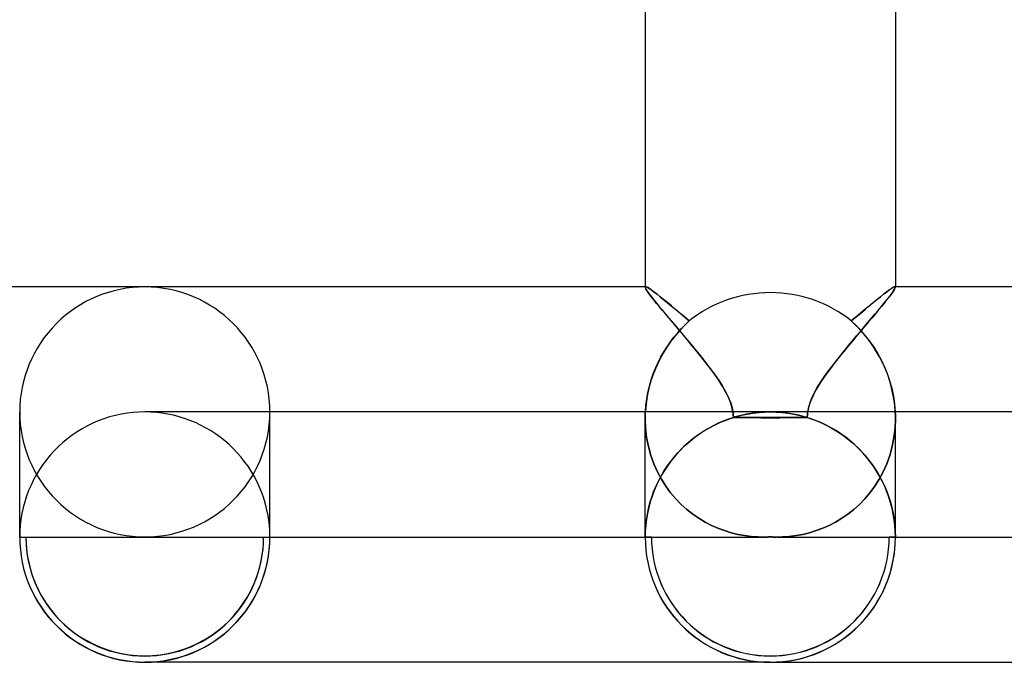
# Model space of a CAD drawing. Header units: millimetres. Extents: x -232 to 232, y -2 to 170.
# Tile 11 of 33: x -12 to 4, y -2 to 8. Entities that reach past the tile are written whole.
import ezdxf

# ---------------------------------------------------------------- set-up
doc = ezdxf.new("R2010")
doc.units = ezdxf.units.MM
doc.layers.add('HIDDEN', color=7, linetype='Continuous')
doc.layers.add('THICK', color=7, linetype='Continuous')

msp = doc.modelspace()

# ---------------------------------------------------------------- linework, layer by layer
at = {"layer": 'HIDDEN'}
for p, q in [((-2, 4), (-2, 3.993)), ((-2, 3.995), (-1.999, 3.997)), ((-1.999, 3.997), (-2, 3.995)), ((-2, 3.993), (-2, 3.995)), ((-2, 3.995), (-2, 3.993)), ((-1.997, 3.98), (-2, 3.993)), ((-2, 3.993), (-1.997, 3.98)), ((-1.999, 3.997), (-1.998, 3.998)), ((-1.998, 3.998), (-1.999, 3.997)), ((-1.998, 3.998), (-1.997, 3.999)), ((-1.997, 3.999), (-1.998, 3.998)), ((-1.997, 3.999), (-1.995, 4)), ((-1.995, 4), (-1.997, 3.999)), ((-1.988, 3.961), (-1.997, 3.98)), ((-1.997, 3.98), (-1.988, 3.962)), ((-1.995, 4), (-1.993, 4)), ((-1.993, 4), (-1.995, 4)), ((-1.993, 4), (-1.979, 3.996)), ((-1.988, 3.962), (-1.973, 3.938)), ((-1.972, 3.937), (-1.988, 3.961)), ((-1.979, 3.996), (-1.958, 3.986)), ((-1.973, 3.938), (-1.952, 3.908)), ((-1.951, 3.906), (-1.972, 3.937)), ((-1.958, 3.986), (-1.93, 3.968)), ((-1.93, 3.968), (-1.896, 3.945)), ((-1.896, 3.945), (-1.856, 3.915)), ((1.857, 3.915), (1.897, 3.945)), ((1.897, 3.945), (1.931, 3.969)), ((1.931, 3.969), (1.958, 3.986)), ((1.951, 3.906), (1.972, 3.937)), ((1.973, 3.938), (1.952, 3.908)), ((1.958, 3.986), (1.979, 3.996)), ((1.972, 3.937), (1.988, 3.961)), ((1.988, 3.962), (1.973, 3.938)), ((1.979, 3.996), (1.993, 4)), ((1.997, 3.98), (1.988, 3.962)), ((1.988, 3.961), (1.997, 3.98)), ((1.993, 4), (1.995, 4)), ((1.995, 4), (1.993, 4)), ((1.995, 4), (1.997, 3.999)), ((1.997, 3.999), (1.995, 4)), ((1.997, 3.999), (1.998, 3.998)), ((1.998, 3.998), (1.997, 3.999)), ((2, 3.993), (1.997, 3.98)), ((1.997, 3.98), (2, 3.993)), ((1.998, 3.998), (1.999, 3.997)), ((1.999, 3.997), (1.998, 3.998)), ((1.999, 3.997), (2, 3.995)), ((2, 3.995), (1.999, 3.997)), ((2, 4), (2, 3.993)), ((2, 3.995), (2, 3.993)), ((2, 3.993), (2, 3.995)), ((-1.952, 3.908), (-1.926, 3.872)), ((-1.925, 3.87), (-1.951, 3.906)), ((-1.926, 3.872), (-1.896, 3.832)), ((-1.893, 3.829), (-1.925, 3.87)), ((-1.896, 3.832), (-1.86, 3.788)), ((-1.857, 3.784), (-1.893, 3.829)), ((-1.86, 3.788), (-1.821, 3.738)), ((-1.817, 3.734), (-1.857, 3.784)), ((-1.856, 3.915), (-1.81, 3.879)), ((-1.81, 3.879), (-1.759, 3.839)), ((-1.759, 3.839), (-1.704, 3.793)), ((-1.704, 3.793), (-1.644, 3.744)), ((1.646, 3.746), (1.705, 3.795)), ((1.705, 3.795), (1.761, 3.84)), ((1.761, 3.84), (1.811, 3.88)), ((1.811, 3.88), (1.857, 3.915)), ((1.817, 3.734), (1.857, 3.784)), ((1.86, 3.788), (1.821, 3.738)), ((1.857, 3.784), (1.893, 3.829)), ((1.896, 3.832), (1.86, 3.788)), ((1.893, 3.829), (1.925, 3.87)), ((1.926, 3.872), (1.896, 3.832)), ((1.925, 3.87), (1.951, 3.906)), ((1.952, 3.908), (1.926, 3.872)), ((-1.821, 3.738), (-1.777, 3.685)), ((-1.772, 3.679), (-1.817, 3.734)), ((-1.777, 3.685), (-1.73, 3.629)), ((-1.724, 3.622), (-1.772, 3.679)), ((-1.73, 3.629), (-1.679, 3.569)), ((-1.672, 3.56), (-1.724, 3.622)), ((-1.644, 3.744), (-1.58, 3.691)), ((-1.58, 3.691), (-1.512, 3.635)), ((-1.512, 3.635), (-1.442, 3.576)), ((1.445, 3.578), (1.515, 3.637)), ((1.515, 3.637), (1.582, 3.693)), ((1.582, 3.693), (1.646, 3.746)), ((1.672, 3.56), (1.724, 3.622)), ((1.73, 3.629), (1.679, 3.569)), ((1.724, 3.622), (1.772, 3.679)), ((1.777, 3.685), (1.73, 3.629)), ((1.772, 3.679), (1.817, 3.734)), ((1.821, 3.738), (1.777, 3.685)), ((-1.679, 3.569), (-1.626, 3.505)), ((-1.618, 3.496), (-1.672, 3.56)), ((-1.626, 3.505), (-1.57, 3.439)), ((-1.561, 3.429), (-1.618, 3.496)), ((-1.442, 3.576), (-1.369, 3.515)), ((-1.369, 3.515), (-1.295, 3.453)), ((1.295, 3.453), (1.371, 3.517)), ((1.371, 3.517), (1.445, 3.578)), ((1.561, 3.429), (1.618, 3.496)), ((1.626, 3.505), (1.57, 3.439)), ((1.618, 3.496), (1.672, 3.56)), ((1.679, 3.569), (1.626, 3.505)), ((-1.57, 3.439), (-1.512, 3.371)), ((-1.502, 3.359), (-1.561, 3.429)), ((-1.512, 3.371), (-1.452, 3.3)), ((-1.441, 3.287), (-1.502, 3.359)), ((-1.372, 3.38), (-1.447, 3.302)), ((-1.295, 3.453), (-1.372, 3.38)), ((1.359, 3.393), (1.295, 3.453)), ((1.421, 3.33), (1.359, 3.393)), ((1.481, 3.263), (1.421, 3.33)), ((1.441, 3.287), (1.502, 3.359)), ((1.512, 3.371), (1.452, 3.3)), ((1.502, 3.359), (1.561, 3.429)), ((1.57, 3.439), (1.512, 3.371)), ((-1.519, 3.218), (-1.588, 3.13)), ((-1.447, 3.302), (-1.519, 3.218)), ((-1.452, 3.3), (-1.391, 3.227)), ((-1.379, 3.213), (-1.441, 3.287)), ((-1.391, 3.227), (-1.328, 3.152)), ((-1.315, 3.137), (-1.379, 3.213)), ((-1.328, 3.152), (-1.264, 3.076)), ((1.328, 3.152), (1.264, 3.076)), ((1.315, 3.137), (1.379, 3.213)), ((1.391, 3.227), (1.328, 3.152)), ((1.379, 3.213), (1.441, 3.287)), ((1.452, 3.3), (1.391, 3.227)), ((1.54, 3.193), (1.481, 3.263)), ((1.596, 3.119), (1.54, 3.193)), ((-1.653, 3.037), (-1.714, 2.938)), ((-1.588, 3.13), (-1.653, 3.037)), ((-1.252, 3.061), (-1.315, 3.137)), ((-1.264, 3.076), (-1.201, 2.999)), ((-1.189, 2.985), (-1.252, 3.061)), ((-1.201, 2.999), (-1.138, 2.922)), ((1.201, 2.999), (1.138, 2.922)), ((1.189, 2.985), (1.252, 3.061)), ((1.264, 3.076), (1.201, 2.999)), ((1.252, 3.061), (1.315, 3.137)), ((1.649, 3.042), (1.596, 3.119)), ((1.7, 2.962), (1.649, 3.042)), ((-1.771, 2.834), (-1.822, 2.726)), ((-1.714, 2.938), (-1.771, 2.834)), ((-1.127, 2.909), (-1.189, 2.985)), ((-1.138, 2.922), (-1.077, 2.846)), ((-1.067, 2.833), (-1.127, 2.909)), ((-1.077, 2.846), (-1.018, 2.77)), ((-1.009, 2.759), (-1.067, 2.833)), ((1.009, 2.759), (1.067, 2.833)), ((1.077, 2.846), (1.018, 2.77)), ((1.067, 2.833), (1.127, 2.909)), ((1.138, 2.922), (1.077, 2.846)), ((1.127, 2.909), (1.189, 2.985)), ((1.748, 2.878), (1.7, 2.962)), ((1.793, 2.79), (1.748, 2.878)), ((-1.822, 2.726), (-1.868, 2.614)), ((-1.018, 2.77), (-0.961, 2.696)), ((-0.953, 2.685), (-1.009, 2.759)), ((-0.961, 2.696), (-0.907, 2.623)), ((-0.9, 2.613), (-0.953, 2.685)), ((0.9, 2.613), (0.953, 2.685)), ((0.961, 2.696), (0.907, 2.623)), ((0.953, 2.685), (1.009, 2.759)), ((1.018, 2.77), (0.961, 2.696)), ((1.834, 2.7), (1.793, 2.79)), ((1.871, 2.607), (1.834, 2.7)), ((-1.868, 2.614), (-1.908, 2.497)), ((-0.907, 2.623), (-0.856, 2.551)), ((-0.85, 2.542), (-0.9, 2.613)), ((-0.856, 2.551), (-0.809, 2.481)), ((-0.803, 2.472), (-0.85, 2.542)), ((0.803, 2.472), (0.85, 2.542)), ((0.856, 2.551), (0.809, 2.481)), ((0.85, 2.542), (0.9, 2.613)), ((0.907, 2.623), (0.856, 2.551)), ((1.904, 2.511), (1.871, 2.607)), ((-1.941, 2.377), (-1.968, 2.253)), ((-1.908, 2.497), (-1.941, 2.377)), ((-0.809, 2.481), (-0.765, 2.412)), ((-0.757, 2.399), (-0.803, 2.472)), ((-0.765, 2.412), (-0.725, 2.343)), ((-0.714, 2.323), (-0.757, 2.399)), ((0.714, 2.323), (0.757, 2.399)), ((0.765, 2.412), (0.725, 2.343)), ((0.757, 2.399), (0.803, 2.472)), ((0.809, 2.481), (0.765, 2.412)), ((1.932, 2.413), (1.904, 2.511)), ((1.956, 2.312), (1.932, 2.413)), ((-1.968, 2.253), (-1.986, 2.127)), ((-0.725, 2.343), (-0.689, 2.275)), ((-0.674, 2.245), (-0.714, 2.323)), ((-0.689, 2.275), (-0.657, 2.206)), ((-0.641, 2.165), (-0.674, 2.245)), ((-0.657, 2.206), (-0.631, 2.138)), ((0.657, 2.206), (0.631, 2.138)), ((0.641, 2.165), (0.674, 2.245)), ((0.689, 2.275), (0.657, 2.206)), ((0.674, 2.245), (0.714, 2.323)), ((0.725, 2.343), (0.689, 2.275)), ((1.975, 2.209), (1.956, 2.312)), ((1.989, 2.105), (1.975, 2.209)), ((-1.986, 2.127), (-1.997, 2)), ((-0.615, 2.083), (-0.641, 2.165)), ((-0.631, 2.138), (-0.611, 2.069)), ((-0.598, 2), (-0.615, 2.083)), ((-0.611, 2.069), (-0.598, 2)), ((0.598, 2), (0.615, 2.083)), ((0.611, 2.069), (0.598, 2)), ((0.631, 2.138), (0.611, 2.069)), ((0.615, 2.083), (0.641, 2.165)), ((1.997, 2), (1.989, 2.105)), ((-9.907, 1.998), (-10, 2)), ((-9.815, 1.991), (-9.907, 1.998)), ((-9.723, 1.981), (-9.815, 1.991)), ((-9.632, 1.966), (-9.723, 1.981)), ((-9.542, 1.947), (-9.632, 1.966)), ((-9.453, 1.924), (-9.542, 1.947)), ((-9.365, 1.896), (-9.453, 1.924)), ((-9.278, 1.865), (-9.365, 1.896)), ((-8, 0), (-8, 2)), ((-1.999, 1.946), (-2, 1.928)), ((-2, 1.928), (-1.999, 1.946)), ((-2, 1.928), (-2, 1.91)), ((-2, 1.91), (-2, 1.928)), ((-2, 1.91), (-2, 1.892)), ((-2, 1.892), (-2, 1.91)), ((-2, 0), (-2, 1.894)), ((-2, 1.892), (-1.994, 1.741)), ((-1.994, 1.741), (-2, 1.892)), ((-1.998, 1.982), (-1.999, 1.964)), ((-1.999, 1.964), (-1.998, 1.982)), ((-1.999, 1.964), (-1.999, 1.946)), ((-1.999, 1.946), (-1.999, 1.964)), ((-1.997, 2), (-1.998, 1.982)), ((-1.998, 1.982), (-1.997, 2)), ((-0.654, 1.89), (-0.743, 1.857)), ((-0.722, 1.865), (-0.635, 1.896)), ((-0.563, 1.919), (-0.654, 1.89)), ((-0.635, 1.896), (-0.547, 1.924)), ((-0.598, 2), (-0.596, 1.985)), ((-0.596, 1.985), (-0.598, 2)), ((-0.596, 1.985), (-0.594, 1.971)), ((-0.594, 1.971), (-0.596, 1.985)), ((-0.594, 1.971), (-0.593, 1.956)), ((-0.593, 1.956), (-0.594, 1.971)), ((-0.593, 1.956), (-0.592, 1.941)), ((-0.592, 1.941), (-0.593, 1.956)), ((-0.592, 1.941), (-0.591, 1.927)), ((-0.591, 1.926), (-0.592, 1.941)), ((-0.591, 1.927), (-0.591, 1.912)), ((-0.591, 1.912), (-0.591, 1.926)), ((-0.591, 1.912), (-0.492, 1.912)), ((-0.492, 1.912), (-0.591, 1.912)), ((-0.471, 1.944), (-0.563, 1.919)), ((-0.547, 1.924), (-0.458, 1.947)), ((-0.492, 1.912), (-0.394, 1.912)), ((-0.394, 1.912), (-0.492, 1.912)), ((-0.378, 1.964), (-0.471, 1.944)), ((-0.458, 1.947), (-0.368, 1.966)), ((-0.394, 1.912), (-0.295, 1.912)), ((-0.295, 1.912), (-0.394, 1.912)), ((-0.284, 1.98), (-0.378, 1.964)), ((-0.368, 1.966), (-0.277, 1.981)), ((-0.295, 1.912), (-0.197, 1.912)), ((-0.197, 1.912), (-0.295, 1.912)), ((-0.19, 1.991), (-0.284, 1.98)), ((-0.277, 1.981), (-0.185, 1.991)), ((-0.197, 1.912), (-0.098, 1.912)), ((-0.098, 1.912), (-0.197, 1.912)), ((-0.095, 1.998), (-0.19, 1.991)), ((-0.185, 1.991), (-0.092, 1.998)), ((-0.098, 1.912), (0, 1.912)), ((0, 1.912), (-0.098, 1.912)), ((0, 2), (-0.095, 1.998)), ((-0.092, 1.998), (0, 2)), ((0.092, 1.998), (0, 2)), ((10, 2), (0, 2)), ((0, 1.912), (0.098, 1.912)), ((0.098, 1.912), (0, 1.912)), ((0.185, 1.991), (0.092, 1.998)), ((0.098, 1.912), (0.197, 1.912)), ((0.197, 1.912), (0.098, 1.912)), ((0.277, 1.981), (0.185, 1.991)), ((0.197, 1.912), (0.295, 1.912)), ((0.295, 1.912), (0.197, 1.912)), ((0.368, 1.966), (0.277, 1.981)), ((0.295, 1.912), (0.394, 1.912)), ((0.394, 1.912), (0.295, 1.912)), ((0.458, 1.947), (0.368, 1.966)), ((0.394, 1.912), (0.492, 1.912)), ((0.492, 1.912), (0.394, 1.912)), ((0.547, 1.924), (0.458, 1.947)), ((0.492, 1.912), (0.591, 1.912)), ((0.591, 1.912), (0.492, 1.912)), ((0.635, 1.896), (0.547, 1.924)), ((0.591, 1.926), (0.592, 1.941)), ((0.592, 1.941), (0.591, 1.927)), ((0.591, 1.912), (0.591, 1.926)), ((0.591, 1.927), (0.591, 1.912)), ((0.592, 1.941), (0.593, 1.956)), ((0.593, 1.956), (0.592, 1.941)), ((0.593, 1.956), (0.594, 1.971)), ((0.594, 1.971), (0.593, 1.956)), ((0.594, 1.971), (0.596, 1.985)), ((0.596, 1.985), (0.594, 1.971)), ((0.596, 1.985), (0.598, 2)), ((0.598, 2), (0.596, 1.985)), ((0.722, 1.865), (0.635, 1.896)), ((2, 1.892), (1.994, 1.741)), ((1.994, 1.741), (2, 1.892)), ((1.998, 1.982), (1.997, 2)), ((1.999, 1.964), (1.998, 1.982)), ((1.999, 1.946), (1.999, 1.964)), ((2, 1.928), (1.999, 1.946)), ((2, 1.91), (2, 1.928)), ((2, 1.892), (2, 1.91)), ((-9.192, 1.83), (-9.278, 1.865)), ((-9.108, 1.79), (-9.192, 1.83)), ((-9.027, 1.747), (-9.108, 1.79)), ((-8.947, 1.701), (-9.027, 1.747)), ((-1.994, 1.741), (-1.977, 1.591)), ((-1.977, 1.591), (-1.994, 1.741)), ((-1, 1.732), (-1.081, 1.683)), ((-1.053, 1.701), (-0.973, 1.747)), ((-0.916, 1.778), (-1, 1.732)), ((-0.973, 1.747), (-0.891, 1.79)), ((-0.831, 1.819), (-0.916, 1.778)), ((-0.891, 1.79), (-0.808, 1.83)), ((-0.743, 1.857), (-0.831, 1.819)), ((-0.808, 1.83), (-0.722, 1.865)), ((0.808, 1.83), (0.722, 1.865)), ((0.891, 1.79), (0.808, 1.83)), ((0.973, 1.747), (0.891, 1.79)), ((1.053, 1.701), (0.973, 1.747)), ((1.994, 1.741), (1.977, 1.591)), ((1.977, 1.591), (1.994, 1.741)), ((-8.87, 1.65), (-8.947, 1.701)), ((-8.795, 1.596), (-8.87, 1.65)), ((-8.722, 1.539), (-8.795, 1.596)), ((-1.977, 1.591), (-1.948, 1.445)), ((-1.948, 1.445), (-1.977, 1.591)), ((-1.277, 1.539), (-1.205, 1.596)), ((-1.16, 1.629), (-1.236, 1.572)), ((-1.205, 1.596), (-1.13, 1.65)), ((-1.081, 1.683), (-1.16, 1.629)), ((-1.13, 1.65), (-1.053, 1.701)), ((1.13, 1.65), (1.053, 1.701)), ((1.205, 1.596), (1.13, 1.65)), ((1.277, 1.539), (1.205, 1.596)), ((1.977, 1.591), (1.948, 1.445)), ((1.948, 1.445), (1.977, 1.591)), ((-8.653, 1.478), (-8.722, 1.539)), ((-8.586, 1.415), (-8.653, 1.478)), ((-1.948, 1.445), (-1.91, 1.305)), ((-1.91, 1.305), (-1.948, 1.445)), ((-1.38, 1.447), (-1.447, 1.38)), ((-1.414, 1.415), (-1.347, 1.478)), ((-1.309, 1.512), (-1.38, 1.447)), ((-1.347, 1.478), (-1.277, 1.539)), ((-1.236, 1.572), (-1.309, 1.512)), ((1.347, 1.478), (1.277, 1.539)), ((1.414, 1.415), (1.347, 1.478)), ((1.948, 1.445), (1.91, 1.305)), ((1.91, 1.305), (1.948, 1.445)), ((-8.522, 1.348), (-8.586, 1.415)), ((-8.461, 1.278), (-8.522, 1.348)), ((-8.404, 1.205), (-8.461, 1.278)), ((-1.91, 1.305), (-1.861, 1.171)), ((-1.861, 1.171), (-1.91, 1.305)), ((-1.596, 1.205), (-1.539, 1.278)), ((-1.511, 1.31), (-1.572, 1.236)), ((-1.539, 1.278), (-1.478, 1.348)), ((-1.447, 1.38), (-1.511, 1.31)), ((-1.478, 1.348), (-1.414, 1.415)), ((1.478, 1.348), (1.414, 1.415)), ((1.539, 1.278), (1.478, 1.348)), ((1.596, 1.205), (1.539, 1.278)), ((1.91, 1.305), (1.861, 1.171)), ((1.861, 1.171), (1.91, 1.305)), ((-8.35, 1.131), (-8.404, 1.205)), ((-8.3, 1.053), (-8.35, 1.131)), ((-1.861, 1.171), (-1.805, 1.044)), ((-1.805, 1.044), (-1.861, 1.171)), ((-1.7, 1.053), (-1.65, 1.131)), ((-1.629, 1.16), (-1.682, 1.082)), ((-1.65, 1.131), (-1.596, 1.205)), ((-1.572, 1.236), (-1.629, 1.16)), ((1.65, 1.131), (1.596, 1.205)), ((1.7, 1.053), (1.65, 1.131)), ((1.861, 1.171), (1.805, 1.044)), ((1.805, 1.044), (1.861, 1.171)), ((-8.253, 0.974), (-8.3, 1.053)), ((-8.21, 0.892), (-8.253, 0.974)), ((-1.805, 1.044), (-1.741, 0.924)), ((-1.741, 0.924), (-1.805, 1.044)), ((-1.79, 0.892), (-1.747, 0.974)), ((-1.732, 1), (-1.777, 0.917)), ((-1.747, 0.974), (-1.7, 1.053)), ((-1.682, 1.082), (-1.732, 1)), ((1.747, 0.974), (1.7, 1.053)), ((1.805, 1.044), (1.741, 0.924)), ((1.741, 0.924), (1.805, 1.044)), ((1.79, 0.892), (1.747, 0.974)), ((-8.171, 0.808), (-8.21, 0.892)), ((-8.135, 0.723), (-8.171, 0.808)), ((-1.865, 0.723), (-1.829, 0.808)), ((-1.819, 0.831), (-1.857, 0.743)), ((-1.829, 0.808), (-1.79, 0.892)), ((-1.777, 0.917), (-1.819, 0.831)), ((-1.741, 0.924), (-1.67, 0.812)), ((-1.67, 0.812), (-1.741, 0.924)), ((-1.67, 0.812), (-1.593, 0.708)), ((-1.593, 0.708), (-1.67, 0.812)), ((1.67, 0.812), (1.593, 0.708)), ((1.593, 0.708), (1.67, 0.812)), ((1.741, 0.924), (1.67, 0.812)), ((1.67, 0.812), (1.741, 0.924)), ((1.829, 0.808), (1.79, 0.892)), ((1.865, 0.723), (1.829, 0.808)), ((-8.104, 0.636), (-8.135, 0.723)), ((-8.076, 0.547), (-8.104, 0.636)), ((-1.924, 0.548), (-1.896, 0.636)), ((-1.89, 0.654), (-1.919, 0.564)), ((-1.896, 0.636), (-1.865, 0.723)), ((-1.857, 0.743), (-1.89, 0.654)), ((-1.593, 0.708), (-1.511, 0.611)), ((-1.511, 0.611), (-1.593, 0.708)), ((1.593, 0.708), (1.511, 0.611)), ((1.511, 0.611), (1.593, 0.708)), ((1.896, 0.636), (1.865, 0.723)), ((1.924, 0.548), (1.896, 0.636)), ((-8.053, 0.458), (-8.076, 0.547)), ((-1.947, 0.458), (-1.924, 0.548)), ((-1.919, 0.564), (-1.944, 0.472)), ((-1.511, 0.611), (-1.424, 0.522)), ((-1.424, 0.522), (-1.511, 0.611)), ((-1.424, 0.522), (-1.333, 0.44)), ((-1.333, 0.44), (-1.424, 0.522)), ((1.424, 0.522), (1.333, 0.44)), ((1.333, 0.44), (1.424, 0.522)), ((1.511, 0.611), (1.424, 0.522)), ((1.424, 0.522), (1.511, 0.611)), ((1.947, 0.458), (1.924, 0.548)), ((-8.034, 0.368), (-8.053, 0.458)), ((-8.019, 0.277), (-8.034, 0.368)), ((-1.981, 0.277), (-1.966, 0.368)), ((-1.964, 0.379), (-1.98, 0.285)), ((-1.966, 0.368), (-1.947, 0.458)), ((-1.944, 0.472), (-1.964, 0.379)), ((-1.333, 0.44), (-1.239, 0.367)), ((-1.239, 0.367), (-1.333, 0.44)), ((-1.239, 0.367), (-1.142, 0.3)), ((-1.142, 0.3), (-1.239, 0.367)), ((1.239, 0.367), (1.142, 0.3)), ((1.142, 0.3), (1.239, 0.367)), ((1.333, 0.44), (1.239, 0.367)), ((1.239, 0.367), (1.333, 0.44)), ((1.966, 0.368), (1.947, 0.458)), ((1.981, 0.277), (1.966, 0.368)), ((-8.009, 0.185), (-8.019, 0.277)), ((-8.002, 0.093), (-8.009, 0.185)), ((-1.991, 0.191), (-1.998, 0.095)), ((-1.998, 0.093), (-1.991, 0.185)), ((-1.98, 0.285), (-1.991, 0.191)), ((-1.991, 0.185), (-1.981, 0.277)), ((-1.142, 0.3), (-1.043, 0.241)), ((-1.043, 0.241), (-1.142, 0.3)), ((-1.043, 0.241), (-0.942, 0.188)), ((-0.942, 0.188), (-1.043, 0.241)), ((-0.942, 0.188), (-0.838, 0.142)), ((-0.838, 0.142), (-0.942, 0.188)), ((0.942, 0.188), (0.838, 0.142)), ((0.838, 0.142), (0.942, 0.188)), ((1.043, 0.241), (0.942, 0.188)), ((0.942, 0.188), (1.043, 0.241)), ((1.142, 0.3), (1.043, 0.241)), ((1.043, 0.241), (1.142, 0.3)), ((1.991, 0.185), (1.981, 0.277)), ((1.998, 0.093), (1.991, 0.185)), ((-11.9, 0), (-8.1, 0)), ((-8, 0), (-8.002, 0.093)), ((-8, 0), (-2, 0)), ((-1.998, 0.095), (-2, 0)), ((-2, 0), (-1.998, 0.093)), ((-1.9, 0), (-0.106, 0)), ((-0.838, 0.142), (-0.734, 0.103)), ((-0.734, 0.103), (-0.838, 0.142)), ((-0.734, 0.103), (-0.628, 0.07)), ((-0.628, 0.07), (-0.734, 0.103)), ((-0.628, 0.07), (-0.521, 0.044)), ((-0.521, 0.044), (-0.628, 0.07)), ((-0.521, 0.044), (-0.413, 0.024)), ((-0.413, 0.024), (-0.521, 0.044)), ((-0.413, 0.024), (-0.304, 0.01)), ((-0.304, 0.01), (-0.413, 0.024)), ((-0.304, 0.01), (-0.195, 0.002)), ((-0.195, 0.002), (-0.304, 0.01)), ((-0.195, 0.002), (-0.086, 0)), ((-0.086, 0), (-0.195, 0.002)), ((-0.086, 0), (-0.072, 0)), ((-0.072, 0), (-0.086, 0)), ((-0.072, 0), (-0.058, 0.001)), ((-0.058, 0.001), (-0.072, 0)), ((-0.058, 0.001), (-0.043, 0.001)), ((-0.043, 0.001), (-0.058, 0.001)), ((-0.043, 0.001), (-0.029, 0.002)), ((-0.029, 0.002), (-0.043, 0.001)), ((-0.029, 0.002), (-0.014, 0.002)), ((-0.014, 0.002), (-0.029, 0.002)), ((-0.014, 0.002), (0, 0.003)), ((0, 0.003), (-0.014, 0.002)), ((0.014, 0.002), (0, 0.003)), ((0, 0.003), (0.014, 0.002)), ((0.029, 0.002), (0.014, 0.002)), ((0.014, 0.002), (0.029, 0.002)), ((0.043, 0.001), (0.029, 0.002)), ((0.029, 0.002), (0.043, 0.001)), ((0.058, 0.001), (0.043, 0.001)), ((0.043, 0.001), (0.058, 0.001)), ((0.072, 0), (0.058, 0.001)), ((0.058, 0.001), (0.072, 0)), ((0.086, 0), (0.072, 0)), ((0.072, 0), (0.086, 0)), ((0.195, 0.002), (0.086, 0)), ((0.086, 0), (0.195, 0.002)), ((0.304, 0.01), (0.195, 0.002)), ((0.195, 0.002), (0.304, 0.01)), ((0.413, 0.024), (0.304, 0.01)), ((0.304, 0.01), (0.413, 0.024)), ((0.521, 0.044), (0.413, 0.024)), ((0.413, 0.024), (0.521, 0.044)), ((0.628, 0.07), (0.521, 0.044)), ((0.521, 0.044), (0.628, 0.07)), ((0.734, 0.103), (0.628, 0.07)), ((0.628, 0.07), (0.734, 0.103)), ((0.838, 0.142), (0.734, 0.103)), ((0.734, 0.103), (0.838, 0.142)), ((2, 0), (1.998, 0.093)), ((-12, 0), (-11.9, 0)), ((-8.1, 0), (-8, 0)), ((-1.9, 0), (-2, 0)), ((-2, 0), (-1.9, 0)), ((0.106, 0), (1.9, 0)), ((2, 0), (1.9, 0)), ((1.9, 0), (2, 0))]:
    msp.add_line(p, q, dxfattribs=at)
for centre, radius, start, end in [((-10, 0), 1.9, 180, 0), ((-10, 0), 2, 270, 0), ((0, 0), 2, 180, 270), ((0, 0), 1.9, 180, 0), ((0, 0), 1.9, 180, 0), ((0, 0), 2, 180, 270)]:
    msp.add_arc(centre, radius, start, end, dxfattribs=at)
for centre, major_axis, ratio, start_param, end_param in [((0, 2.005), (2, 0), 0.950323, 1.570796, 2.275105), ((0, 2.005), (2, 0), 0.950323, 0.866488, 1.570796), ((-10, 2), (2, 0), 0.998223, -3.141593, -1.570796), ((-10, 2), (2, 0), 0.998223, -1.570796, 0), ((0, 1.998), (-2, 0), 0.045135, 1.270788, 1.570796), ((0, 1.998), (-2, 0), 0.045135, 1.570796, 1.870805), ((-10, 0), (-2, 0), 0.998223, 0, 1.570796), ((-10, 0), (-1.9, 0), 0.998223, 0, 3.141593), ((0, 0), (-2, 0), 0.998581, 0, 1.570796), ((0, 0), (1.9, 0), 0.998581, 3.141593, 6.283185), ((0, 0), (1.9, 0), 0.998581, 3.141593, 6.283185), ((0, 0), (-2, 0), 0.998581, 1.570796, 3.141593), ((-10, 0), (-2, 0), 0.998223, 1.570796, 3.141593)]:
    msp.add_ellipse(centre, major_axis=major_axis, ratio=ratio, start_param=start_param, end_param=end_param, dxfattribs=at)
at = {"layer": 'THICK'}
for p, q in [((-2, 8.762), (-2, 4)), ((2, 8.762), (2, 4)), ((-1.993, 4), (-187.989, 4)), ((-1.979, 3.996), (-1.993, 4)), ((-1.958, 3.986), (-1.979, 3.996)), ((-1.931, 3.969), (-1.958, 3.986)), ((-1.897, 3.945), (-1.931, 3.969)), ((-1.857, 3.915), (-1.897, 3.945)), ((1.896, 3.945), (1.856, 3.915)), ((1.93, 3.968), (1.896, 3.945)), ((1.958, 3.986), (1.93, 3.968)), ((1.979, 3.996), (1.958, 3.986)), ((1.993, 4), (1.979, 3.996)), ((187.989, 4), (1.993, 4)), ((-1.811, 3.88), (-1.857, 3.915)), ((-1.761, 3.84), (-1.811, 3.88)), ((-1.705, 3.795), (-1.761, 3.84)), ((-1.646, 3.746), (-1.705, 3.795)), ((1.704, 3.793), (1.644, 3.744)), ((1.759, 3.839), (1.704, 3.793)), ((1.81, 3.879), (1.759, 3.839)), ((1.856, 3.915), (1.81, 3.879)), ((-1.582, 3.693), (-1.646, 3.746)), ((-1.515, 3.637), (-1.582, 3.693)), ((-1.445, 3.578), (-1.515, 3.637)), ((1.512, 3.635), (1.442, 3.576)), ((1.58, 3.691), (1.512, 3.635)), ((1.644, 3.744), (1.58, 3.691)), ((-1.371, 3.517), (-1.445, 3.578)), ((-1.295, 3.453), (-1.371, 3.517)), ((1.369, 3.515), (1.295, 3.453)), ((1.442, 3.576), (1.369, 3.515)), ((-1.481, 3.263), (-1.421, 3.33)), ((-1.421, 3.33), (-1.359, 3.393)), ((-1.359, 3.393), (-1.295, 3.453)), ((1.295, 3.453), (1.372, 3.38)), ((1.372, 3.38), (1.447, 3.302)), ((-1.596, 3.119), (-1.54, 3.193)), ((-1.54, 3.193), (-1.481, 3.263)), ((1.447, 3.302), (1.519, 3.218)), ((1.519, 3.218), (1.588, 3.13)), ((-1.7, 2.962), (-1.649, 3.042)), ((-1.649, 3.042), (-1.596, 3.119)), ((1.588, 3.13), (1.653, 3.037)), ((1.653, 3.037), (1.714, 2.938)), ((-1.793, 2.79), (-1.748, 2.878)), ((-1.748, 2.878), (-1.7, 2.962)), ((1.714, 2.938), (1.771, 2.834)), ((1.771, 2.834), (1.822, 2.726)), ((-1.871, 2.607), (-1.834, 2.7)), ((-1.834, 2.7), (-1.793, 2.79)), ((1.822, 2.726), (1.868, 2.614)), ((-1.904, 2.511), (-1.871, 2.607)), ((1.868, 2.614), (1.908, 2.497)), ((-1.956, 2.312), (-1.932, 2.413)), ((-1.932, 2.413), (-1.904, 2.511)), ((1.908, 2.497), (1.941, 2.377)), ((1.941, 2.377), (1.968, 2.253)), ((-1.989, 2.105), (-1.975, 2.209)), ((-1.975, 2.209), (-1.956, 2.312)), ((1.968, 2.253), (1.986, 2.127)), ((-1.997, 2), (-1.989, 2.105)), ((1.986, 2.127), (1.997, 2)), ((-12, 0), (-12, 2)), ((-10.654, 1.89), (-10.743, 1.857)), ((-10.563, 1.919), (-10.654, 1.89)), ((-10.471, 1.944), (-10.563, 1.919)), ((-10.378, 1.964), (-10.471, 1.944)), ((-10.284, 1.98), (-10.378, 1.964)), ((-10.19, 1.991), (-10.284, 1.98)), ((-10.095, 1.998), (-10.19, 1.991)), ((-10, 2), (-10.095, 1.998)), ((0, 2), (-10, 2)), ((0, 2), (0.095, 1.998)), ((0.095, 1.998), (0.19, 1.991)), ((0.19, 1.991), (0.284, 1.98)), ((0.284, 1.98), (0.378, 1.964)), ((0.378, 1.964), (0.471, 1.944)), ((0.471, 1.944), (0.563, 1.919)), ((0.563, 1.919), (0.654, 1.89)), ((0.654, 1.89), (0.743, 1.857)), ((1.997, 2), (1.998, 1.982)), ((1.998, 1.982), (1.999, 1.964)), ((1.999, 1.964), (1.999, 1.946)), ((1.999, 1.946), (2, 1.928)), ((2, 1.928), (2, 1.91)), ((2, 1.91), (2, 1.892)), ((2, 0), (2, 1.894)), ((-11, 1.732), (-11.081, 1.682)), ((-10.916, 1.778), (-11, 1.732)), ((-10.831, 1.819), (-10.916, 1.778)), ((-10.743, 1.857), (-10.831, 1.819)), ((0.743, 1.857), (0.831, 1.819)), ((0.831, 1.819), (0.916, 1.778)), ((0.916, 1.778), (1, 1.732)), ((1, 1.732), (1.081, 1.683)), ((-11.16, 1.629), (-11.236, 1.572)), ((-11.081, 1.682), (-11.16, 1.629)), ((1.081, 1.683), (1.16, 1.629)), ((1.16, 1.629), (1.236, 1.572)), ((-11.38, 1.447), (-11.448, 1.38)), ((-11.31, 1.512), (-11.38, 1.447)), ((-11.236, 1.572), (-11.31, 1.512)), ((1.236, 1.572), (1.309, 1.512)), ((1.309, 1.512), (1.38, 1.447)), ((1.38, 1.447), (1.447, 1.38)), ((-11.512, 1.31), (-11.572, 1.236)), ((-11.448, 1.38), (-11.512, 1.31)), ((1.447, 1.38), (1.511, 1.31)), ((1.511, 1.31), (1.572, 1.236)), ((-11.629, 1.16), (-11.682, 1.081)), ((-11.572, 1.236), (-11.629, 1.16)), ((1.572, 1.236), (1.629, 1.16)), ((1.629, 1.16), (1.682, 1.082)), ((-11.732, 1), (-11.778, 0.917)), ((-11.682, 1.081), (-11.732, 1)), ((1.682, 1.082), (1.732, 1)), ((1.732, 1), (1.777, 0.917)), ((-11.819, 0.831), (-11.857, 0.743)), ((-11.778, 0.917), (-11.819, 0.831)), ((1.777, 0.917), (1.819, 0.831)), ((1.819, 0.831), (1.857, 0.743)), ((-11.89, 0.654), (-11.919, 0.563)), ((-11.857, 0.743), (-11.89, 0.654)), ((1.857, 0.743), (1.89, 0.654)), ((1.89, 0.654), (1.919, 0.564)), ((-11.919, 0.563), (-11.944, 0.472)), ((1.919, 0.564), (1.944, 0.472)), ((-11.964, 0.379), (-11.98, 0.285)), ((-11.944, 0.472), (-11.964, 0.379)), ((1.944, 0.472), (1.964, 0.379)), ((1.964, 0.379), (1.98, 0.285)), ((-11.991, 0.191), (-11.998, 0.095)), ((-11.98, 0.285), (-11.991, 0.191)), ((1.98, 0.285), (1.991, 0.191)), ((1.991, 0.191), (1.998, 0.095)), ((-11.998, 0.095), (-12, 0)), ((1.998, 0.095), (2, 0)), ((2, 0), (21.5, 0)), ((0, -2), (-10, -2)), ((0, -2), (10, -2))]:
    msp.add_line(p, q, dxfattribs=at)
for centre, start, end in [((-10, 0), 180, 270), ((0, 0), 270, 0)]:
    msp.add_arc(centre, 2, start, end, dxfattribs=at)
for centre, major_axis, ratio, start_param, end_param in [((-10, 2), (2, 0), 0.998223, 1.570796, 3.141593), ((-10, 2), (2, 0), 0.998223, 0, 1.570796), ((0, 2.005), (-2, 0), 0.950323, -1.570796, -0.866488), ((0, 2.005), (-2, 0), 0.950323, -2.275105, -1.570796)]:
    msp.add_ellipse(centre, major_axis=major_axis, ratio=ratio, start_param=start_param, end_param=end_param, dxfattribs=at)

doc.saveas('drawing.dxf')
